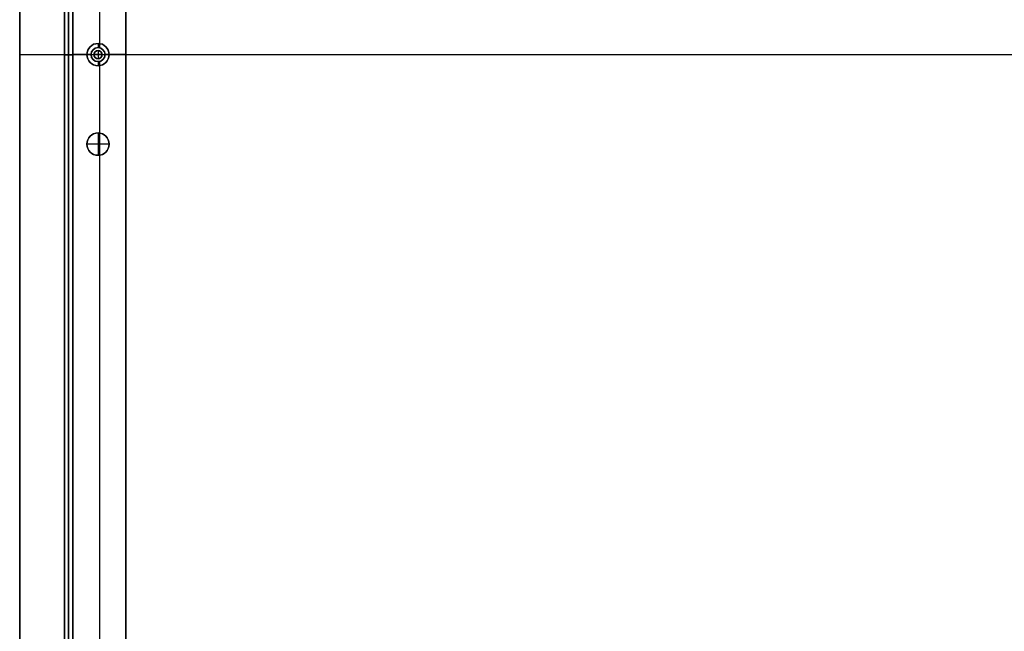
# Model space of a CAD drawing. Header units: millimetres. Extents: x -9 to 1391, y -464 to 386.
# Tile 5 of 24: x -9 to 343, y -246 to -27. Entities that reach past the tile are written whole.
import ezdxf

# ---------------------------------------------------------------- set-up
doc = ezdxf.new("R2010")
doc.units = ezdxf.units.MM
doc.header["$MEASUREMENT"] = 0

msp = doc.modelspace()

# ---------------------------------------------------------------- linework, layer by layer
for p, q in [((-9.09, 367.65, 9), (-9.09, -446.55, 9)), ((9.91, 326.24, -36.5), (9.91, -405.15, -36.5)), ((28.91, 318.37, -36.5), (28.91, -397.28, -36.5)), ((6.91, -344.6, -20.5), (6.91, 265.4, -20.5)), ((8.41, -344.6, -0.5), (8.41, 265.4, -0.5)), ((8.41, 265.4, -40.5), (8.41, -344.6, -40.5)), ((9.91, -344.6, -20.5), (9.91, 265.4, -20.5)), ((19.41, 244.58, -72.5), (19.41, -35.48, -72.5)), ((19.41, -11.42, -0.5), (19.41, -37, -0.5)), ((18.91, -35.45, -35.5), (18.91, -36.95, -35.5)), ((18.91, -35.45, -35.5), (18.91, -35.45, -72.5)), ((18.91, -36.95, -0.5), (18.91, -36.95, -35.5)), ((18.91, -37.95, 2.5), (18.91, -37.95, -0.5)), ((18.91, -37.95, 2.5), (18.91, -40.95, 2.5)), ((-9.09, -39.45, 18.5), (-9.09, -39.45, -0.5)), ((-9.09, -39.45, 18.5), (1390.91, -39.45, 18.5)), ((-9.09, -39.45, -0.5), (17.41, -39.45, -0.5)), ((9.91, -39.6, -0.5), (6.91, -39.6, -0.5)), ((9.91, -39.6, -40.5), (6.91, -39.6, -40.5)), ((6.91, -39.6, -0.5), (6.91, -39.6, -40.5)), ((9.91, -39.45, -72.5), (9.91, -39.45, -0.5)), ((9.91, -39.45, -72.5), (14.91, -39.45, -72.5)), ((16.41, -39.45, -0.5), (9.91, -39.45, -0.5)), ((9.91, -39.6, -0.5), (9.91, -39.6, -40.5)), ((14.91, -39.45, -35.5), (16.41, -39.45, -35.5)), ((14.91, -39.45, -35.5), (14.91, -39.45, -72.5)), ((16.41, -39.45, -0.5), (16.41, -39.45, -35.5)), ((17.41, -39.45, 2.5), (17.41, -39.45, -0.5)), ((20.41, -39.45, 2.5), (17.41, -39.45, 2.5)), ((18.91, -40.95, 2.5), (18.91, -40.95, -0.5)), ((18.91, -41.95, -0.5), (18.91, -41.95, -35.5)), ((18.91, -41.95, -35.5), (18.91, -43.45, -35.5)), ((19.41, -41.9, -0.5), (19.41, -67.48, -0.5)), ((20.41, -39.45, 2.5), (20.41, -39.45, -0.5)), ((20.41, -39.45, -0.5), (1361.41, -39.45, -0.5)), ((21.41, -39.45, -35.5), (22.91, -39.45, -35.5)), ((21.41, -39.45, -0.5), (21.41, -39.45, -35.5)), ((28.91, -39.45, -0.5), (21.41, -39.45, -0.5)), ((22.91, -39.45, -35.5), (22.91, -39.45, -72.5)), ((22.91, -39.45, -72.5), (28.91, -39.45, -72.5)), ((28.91, -39.45, -72.5), (28.91, -39.45, -0.5)), ((18.91, -43.45, -35.5), (18.91, -43.45, -72.5)), ((19.41, -43.42, -72.5), (19.41, -323.48, -72.5)), ((18.91, -67.45, -22.5), (18.91, -67.45, -0.5)), ((18.91, -67.45, -22.5), (18.91, -75.45, -22.5)), ((18.91, -67.45, 11.5), (18.91, -67.45, -0.5)), ((18.91, -67.45, 11.5), (18.91, -75.45, 11.5)), ((14.91, -71.45, -22.5), (14.91, -71.45, -0.5)), ((22.91, -71.45, -22.5), (14.91, -71.45, -22.5)), ((14.91, -71.45, 11.5), (14.91, -71.45, -0.5)), ((22.91, -71.45, 11.5), (14.91, -71.45, 11.5)), ((22.91, -71.45, -22.5), (22.91, -71.45, -0.5)), ((22.91, -71.45, 11.5), (22.91, -71.45, -0.5)), ((18.91, -75.45, -22.5), (18.91, -75.45, -0.5)), ((18.91, -75.45, 11.5), (18.91, -75.45, -0.5)), ((19.41, -75.42, -0.5), (19.41, -291.48, -0.5))]:
    msp.add_line(p, q)
for centre, radius in [((18.91, -39.45, -54), 4), ((18.91, -39.45, -18), 2.5), ((18.91, -39.45, 1), 1.5), ((18.91, -71.45, -11.5), 4), ((18.91, -71.45, 5.5), 4)]:
    msp.add_circle(centre, radius)
for centre, radius, start, end in [((18.91, -39.45, -72.5), 4, 90, 270), ((18.91, -39.45, -35.5), 4, 90, 270), ((18.91, -39.45, -0.5), 2.5, 90, 270), ((18.91, -39.45, -35.5), 2.5, 90, 270), ((18.91, -39.45, -0.5), 1.5, 0, 180), ((18.91, -39.45, 2.5), 1.5, 360, 180), ((18.91, -39.45, -72.5), 4, 270, 90), ((18.91, -39.45, -35.5), 4, 270, 90), ((18.91, -39.45, -0.5), 2.5, 270, 90), ((18.91, -39.45, -35.5), 2.5, 270, 90), ((18.91, -39.45, -0.5), 1.5, 180, 360), ((18.91, -39.45, 2.5), 1.5, 180, 0), ((18.91, -71.45, -0.5), 4, 90, 270), ((18.91, -71.45, -22.5), 4, 90, 270), ((18.91, -71.45, -0.5), 4, 0, 180), ((18.91, -71.45, 11.5), 4, 0, 180), ((18.91, -71.45, -0.5), 4, 270, 90), ((18.91, -71.45, -22.5), 4, 270, 90), ((18.91, -71.45, -0.5), 4, 180, 0), ((18.91, -71.45, 11.5), 4, 180, 0)]:
    msp.add_arc(centre, radius, start, end)
for points in [[(-9.09, -446.55, -0.5), (-9.09, -39.45, -0.5), (-9.09, 367.65, -0.5)], [(-9.09, 367.65, 18.5), (-9.09, -39.45, 18.5), (-9.09, -446.55, 18.5)], [(9.91, 326.24, -72.5), (9.91, -39.45, -72.5), (9.91, -405.15, -72.5)], [(28.91, 318.37, -72.5), (28.91, -39.45, -72.5), (28.91, -397.28, -72.5)], [(6.91, 265.4, -0.5), (6.91, -39.6, -0.5), (6.91, -344.6, -0.5)], [(6.91, -344.6, -40.5), (6.91, -39.6, -40.5), (6.91, 265.4, -40.5)], [(9.91, -344.6, -0.5), (9.91, -39.6, -0.5), (9.91, 265.4, -0.5)], [(9.91, 265.4, -40.5), (9.91, -39.6, -40.5), (9.91, -344.6, -40.5)], [(9.91, -330.15, -0.5), (9.91, -39.45, -0.5), (9.91, 251.24, -0.5)], [(28.91, -330.15, -0.5), (28.91, -39.45, -0.5), (28.91, 251.24, -0.5)]]:
    msp.add_open_spline(points, degree=2)

doc.saveas('drawing.dxf')
